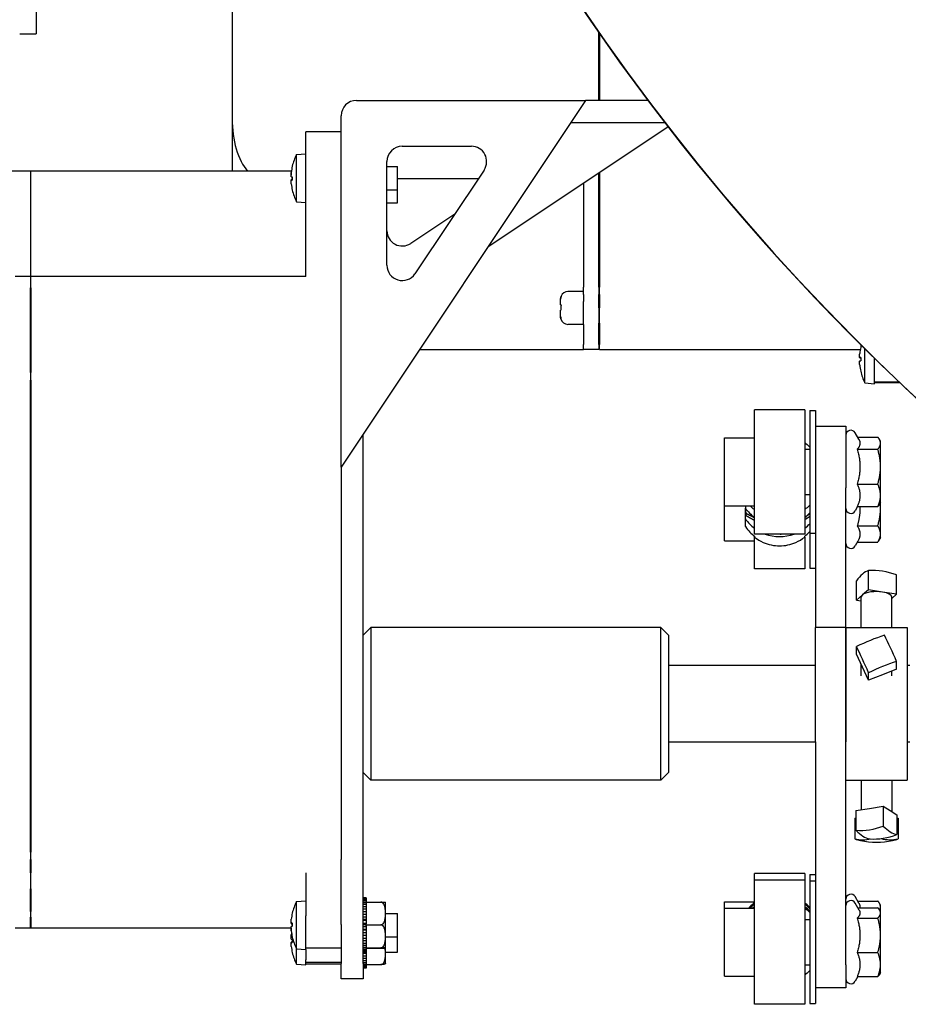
# Model space of a CAD drawing. Header units: inches. Extents: x 18 to 846, y -67 to 561.
# Tile 252 of 256: x 271.14 to 278.41, y 121.2 to 129.25. Entities that reach past the tile are written whole.
import ezdxf

# ---------------------------------------------------------------- set-up
doc = ezdxf.new("R2010")
doc.units = ezdxf.units.IN
doc.header["$LTSCALE"] = 24
doc.header["$MEASUREMENT"] = 0
doc.layers.add('Visible (ANSI)', color=7, linetype='Continuous', lineweight=30)

msp = doc.modelspace()

# ---------------------------------------------------------------- linework, layer by layer
at = {"layer": 'Visible (ANSI)'}
for p, q in [((272.87567, 130.93353), (272.87567, 128.44476)), ((271.27202, 129.76072), (271.27202, 129.13587)), ((271.13752, 129.13587), (271.27202, 129.13587)), ((275.87567, 128.59202), (275.87567, 129.15113)), ((275.88067, 129.14394), (275.88067, 128.59202)), ((275.76767, 128.59202), (273.76767, 125.59202)), ((273.89267, 128.59202), (275.76767, 128.59202)), ((276.27995, 128.59202), (275.76767, 128.59202)), ((272.87567, 128.44476), (272.87567, 128.01452)), ((273.76767, 125.59202), (273.76767, 128.46702)), ((275.64814, 128.41272), (276.41649, 128.41272)), ((273.47967, 127.97253), (273.47967, 128.33467)), ((273.76767, 128.33467), (273.47967, 128.33467)), ((276.44445, 128.37654), (274.96767, 127.39202)), ((274.26767, 128.21702), (274.83341, 128.21702)), ((273.40166, 128.14913), (273.47967, 128.15595)), ((273.40166, 127.76378), (273.40166, 128.14913)), ((274.14267, 127.2434), (274.14267, 128.09202)), ((271.22467, 128.01452), (268.47467, 128.01452)), ((271.22467, 128.01452), (271.22467, 127.23073)), ((271.22967, 127.23073), (271.22967, 128.01452)), ((273.36072, 128.01452), (271.22967, 128.01452)), ((273.36778, 128.0535), (273.36778, 128.05279)), ((274.14267, 128.05145), (274.22967, 128.05145)), ((274.22967, 127.86145), (274.22967, 128.05145)), ((274.93742, 128.02268), (274.37168, 127.17407)), ((271.22967, 127.9847), (271.22467, 127.9847)), ((273.35931, 127.9418), (273.36778, 127.94254)), ((273.36778, 127.96714), (273.36778, 127.94017)), ((273.47967, 127.15986), (273.47967, 127.97253)), ((274.88894, 127.94996), (274.22967, 127.94996)), ((275.87567, 127.50575), (275.87567, 127.99735)), ((275.88067, 128.00068), (275.88067, 127.50575)), ((274.14267, 127.86145), (274.22967, 127.86145)), ((274.22967, 127.75426), (274.22967, 127.86145)), ((275.75067, 127.91402), (275.75067, 127.50575)), ((273.40166, 127.76378), (273.47967, 127.75695)), ((274.14267, 127.75426), (274.22967, 127.75426)), ((274.69725, 127.66243), (274.33701, 127.42227)), ((275.75067, 127.50575), (275.75067, 127.44098)), ((275.87567, 127.44098), (275.87567, 127.50575)), ((275.88067, 127.50575), (275.88067, 127.44098)), ((275.75067, 127.44098), (275.75067, 127.06538)), ((275.87567, 127.06538), (275.87567, 127.44098)), ((275.88067, 127.44098), (275.88067, 127.06538)), ((271.22467, 127.23073), (271.22467, 127.15253)), ((271.22967, 127.15253), (271.22967, 127.23073)), ((271.22467, 127.15253), (271.09967, 127.15253)), ((271.22467, 127.15253), (271.22467, 127.05886)), ((271.22967, 127.15151), (271.22467, 127.15151)), ((271.22967, 127.05886), (271.22967, 127.15253)), ((273.47967, 127.15253), (271.22967, 127.15253)), ((273.47967, 127.15253), (273.47967, 127.15986)), ((271.22467, 126.86695), (271.22467, 127.05886)), ((271.22967, 127.05886), (271.22967, 126.86695)), ((275.75067, 127.0049), (275.75067, 127.06538)), ((275.87567, 127.06538), (275.87567, 127.0049)), ((275.88067, 127.0049), (275.88067, 127.06538)), ((275.56317, 126.96502), (275.56317, 126.96632)), ((275.56317, 126.92002), (275.56317, 126.96502)), ((275.56688, 126.99066), (275.56835, 126.99066)), ((275.75067, 127.02988), (275.62317, 127.02988)), ((275.75067, 127.0049), (275.75067, 126.94587)), ((275.87567, 126.89488), (275.87567, 127.0049)), ((275.88067, 127.0049), (275.88067, 126.89488)), ((275.56317, 126.92002), (275.56707, 126.92002)), ((275.75067, 126.75988), (275.75067, 126.94587)), ((275.87567, 126.89488), (275.87567, 126.76988)), ((275.88067, 126.76988), (275.88067, 126.89488)), ((271.22467, 126.70694), (271.22467, 126.86695)), ((271.22967, 126.86695), (271.22967, 126.70694)), ((275.56656, 126.87576), (275.56317, 126.87576)), ((275.56317, 126.82473), (275.56317, 126.87576)), ((275.56317, 126.82343), (275.56317, 126.82473)), ((275.56584, 126.80605), (275.56478, 126.80605)), ((275.75067, 126.75988), (275.62317, 126.75988)), ((275.75067, 126.75988), (275.75067, 126.59593)), ((275.87567, 126.59593), (275.87567, 126.76988)), ((275.88067, 126.76988), (275.88067, 126.59593)), ((271.22467, 126.36702), (271.22467, 126.70694)), ((271.22967, 126.70694), (271.22967, 126.36702)), ((275.75067, 126.55351), (275.75067, 126.59593)), ((275.87567, 126.59593), (275.87567, 126.55351)), ((275.88067, 126.58333), (275.87567, 126.58333)), ((275.88067, 126.55351), (275.88067, 126.59593)), ((278.01878, 126.5712), (278.01878, 126.57093)), ((278.05266, 126.28148), (278.05266, 126.56123)), ((274.40867, 126.55351), (275.75067, 126.55351)), ((275.87567, 126.55351), (275.75067, 126.55351)), ((275.88067, 126.55351), (278.01518, 126.55351)), ((278.01042, 126.48746), (278.01878, 126.48672)), ((278.01878, 126.48765), (278.01878, 126.46066)), ((278.13067, 126.27465), (278.13067, 126.48448)), ((278.01042, 126.46085), (278.01878, 126.46159)), ((271.22467, 126.36702), (271.22467, 126.30372)), ((271.22967, 126.30372), (271.22967, 126.36702)), ((278.01878, 126.37738), (278.01878, 126.37711)), ((271.22467, 122.87393), (271.22467, 126.30372)), ((271.22967, 126.30372), (271.22967, 122.87393)), ((278.05266, 126.28148), (278.13067, 126.27465)), ((278.33582, 126.2869), (278.13067, 126.2869)), ((278.34238, 126.28069), (278.13067, 126.28069)), ((277.14949, 125.04462), (277.14949, 126.06162)), ((277.56049, 126.06162), (277.14949, 126.06162)), ((277.56049, 126.06162), (277.56049, 125.04462)), ((277.60249, 126.05462), (277.60249, 125.05162)), ((277.60249, 126.05462), (277.64799, 126.05462)), ((277.64799, 126.05462), (277.64799, 125.11203)), ((277.64799, 125.92812), (277.89799, 125.92812)), ((277.89799, 125.92812), (277.89799, 125.42265)), ((273.94697, 122.00755), (273.94697, 125.86097)), ((278.00356, 125.81955), (277.97263, 125.87312)), ((277.99314, 125.83761), (278.15866, 125.83761)), ((276.90349, 125.27462), (276.90349, 125.83162)), ((276.90349, 125.83162), (277.14799, 125.83162)), ((277.14799, 125.83162), (277.14799, 125.27462)), ((278.18099, 125.80312), (278.1715, 125.81955)), ((278.18099, 125.7877), (278.18099, 125.80312)), ((278.18099, 125.59554), (278.18099, 125.7877)), ((277.14799, 125.73837), (277.14949, 125.73837)), ((277.56049, 125.73837), (277.60249, 125.73837)), ((277.99072, 125.73779), (278.15866, 125.73779)), ((273.76767, 125.59202), (273.76767, 122.43425)), ((278.18099, 125.36097), (278.18099, 125.59554)), ((277.99072, 125.4533), (278.15866, 125.4533)), ((277.14799, 125.36787), (277.14949, 125.36787)), ((277.56049, 125.36787), (277.60249, 125.36787)), ((277.89799, 124.28035), (277.89799, 125.42265)), ((278.18099, 125.30312), (278.18099, 125.36097)), ((276.90349, 124.9887), (276.90349, 125.27462)), ((276.90349, 125.27462), (277.14799, 125.27462)), ((277.07499, 125.27462), (277.07499, 125.25691)), ((278.18099, 125.30312), (278.1715, 125.28668)), ((278.18099, 125.25542), (278.18099, 125.30312)), ((277.07499, 125.16791), (277.07499, 125.25691)), ((277.07839, 125.21389), (277.07839, 125.19648)), ((277.99314, 125.26863), (277.97263, 125.23312)), ((277.99072, 125.26863), (278.15866, 125.26863)), ((278.18099, 125.04505), (278.18099, 125.25542)), ((277.07499, 125.10537), (277.07499, 125.16791)), ((277.64799, 125.11203), (277.64799, 124.28035)), ((277.99072, 125.11125), (278.15866, 125.11125)), ((277.14799, 125.02826), (277.14799, 124.9887)), ((277.56049, 125.04462), (277.14949, 125.04462)), ((277.36454, 125.04462), (277.36454, 125.04258)), ((277.60249, 125.05162), (277.64799, 125.05162)), ((277.60249, 125.05162), (277.60249, 124.7657)), ((278.18099, 125.0172), (278.18099, 125.04505)), ((276.90349, 124.9887), (277.14799, 124.9887)), ((277.14949, 125.0271), (277.14949, 125.01901)), ((277.14949, 124.7587), (277.14949, 125.01901)), ((277.56049, 125.01901), (277.56049, 125.0271)), ((277.56049, 125.01901), (277.56049, 124.7587)), ((277.99496, 124.98587), (277.97263, 124.9472)), ((277.9909, 124.97885), (278.15866, 124.97885)), ((278.18099, 125.0172), (278.1629, 124.98587)), ((277.56049, 124.7587), (277.14949, 124.7587)), ((277.60249, 124.7657), (277.64799, 124.7657)), ((278.08297, 124.58805), (278.08297, 124.74638)), ((278.31238, 124.5515), (278.31238, 124.70983)), ((277.98361, 124.50366), (277.98361, 124.66199)), ((278.03329, 124.54586), (277.98361, 124.50366)), ((278.08297, 124.58805), (278.03329, 124.54586)), ((278.19767, 124.56978), (278.08297, 124.58805)), ((278.31238, 124.5515), (278.19767, 124.56978)), ((278.27299, 124.51805), (278.31238, 124.5515)), ((277.98361, 124.50366), (278.02299, 124.49739)), ((278.02299, 124.28035), (278.02299, 124.52758)), ((278.27299, 124.28035), (278.27299, 124.52758)), ((273.94697, 124.21785), (274.00947, 124.28035)), ((274.00947, 124.28035), (274.00947, 123.03035)), ((276.38447, 124.28035), (274.00947, 124.28035)), ((276.38447, 123.03035), (276.38447, 124.28035)), ((276.44697, 124.21785), (276.38447, 124.28035)), ((277.64799, 123.34479), (277.64799, 124.28035)), ((277.89799, 124.28035), (277.64799, 124.28035)), ((277.89799, 124.28035), (277.89799, 123.34479)), ((277.89799, 123.33768), (277.89799, 124.28035)), ((277.89799, 124.28035), (278.39799, 124.28035)), ((278.39799, 124.28035), (278.39799, 123.03035)), ((276.44697, 124.21785), (276.44697, 123.09285)), ((277.98361, 124.06087), (277.98361, 124.12351)), ((278.03329, 123.95421), (277.98361, 124.06087)), ((278.31238, 123.93995), (278.31238, 124.00258)), ((277.64799, 123.96785), (276.44697, 123.96785)), ((278.02299, 123.88527), (278.02299, 123.97632)), ((278.08297, 123.84755), (278.03329, 123.95421)), ((278.08297, 123.84755), (278.08297, 123.91019)), ((278.31238, 123.93995), (278.19767, 123.89375)), ((278.27299, 123.88527), (278.27299, 123.92408)), ((278.41999, 123.96785), (278.39799, 123.96785)), ((278.19767, 123.89375), (278.08297, 123.84755)), ((277.64799, 123.34285), (276.44697, 123.34285)), ((277.64799, 123.34479), (277.64799, 121.80477)), ((277.89799, 121.51902), (277.89799, 123.33768)), ((278.41999, 123.34285), (278.39799, 123.34285)), ((273.94697, 123.09285), (274.00947, 123.03035)), ((276.38447, 123.03035), (274.00947, 123.03035)), ((276.44697, 123.09285), (276.38447, 123.03035)), ((277.89799, 123.03035), (278.39799, 123.03035)), ((278.02299, 123.03035), (278.02299, 122.78879)), ((278.27299, 123.03035), (278.27299, 122.77385)), ((271.22467, 122.80973), (271.22467, 122.87393)), ((271.22967, 122.87393), (271.22967, 122.80973)), ((271.22467, 122.44148), (271.22467, 122.80973)), ((271.22967, 122.80973), (271.22967, 122.44148)), ((277.98026, 122.78208), (278.09203, 122.79962)), ((277.98026, 122.78208), (277.98026, 122.62039)), ((278.09203, 122.79962), (278.20381, 122.81715)), ((278.20381, 122.81715), (278.25977, 122.78213)), ((278.20381, 122.81715), (278.20381, 122.65546)), ((278.25977, 122.78213), (278.31573, 122.7471)), ((277.97122, 122.72012), (277.98026, 122.72079)), ((277.97122, 122.72012), (277.97122, 122.55034)), ((278.31573, 122.7471), (278.31573, 122.58541)), ((278.31573, 122.72065), (278.32477, 122.71996)), ((278.32477, 122.71996), (278.32477, 122.55018)), ((271.22467, 122.44148), (271.22467, 122.38157)), ((271.22467, 122.27161), (271.22467, 122.38157)), ((271.22967, 122.38157), (271.22967, 122.44148)), ((271.22967, 122.38157), (271.22967, 122.27161)), ((273.76767, 122.43425), (273.76767, 122.38157)), ((273.76767, 121.85114), (273.76767, 122.38157)), ((271.22467, 122.27161), (271.22467, 122.14243)), ((271.22967, 122.14243), (271.22967, 122.27161)), ((273.47967, 122.27161), (273.47967, 121.91993)), ((277.14949, 122.21386), (277.14949, 122.26609)), ((277.56049, 122.26609), (277.14949, 122.26609)), ((277.14949, 121.19686), (277.14949, 122.21386)), ((277.56049, 122.21386), (277.14949, 122.21386)), ((277.56049, 122.26609), (277.56049, 122.21386)), ((277.56049, 122.21386), (277.56049, 121.19686)), ((277.60249, 122.25909), (277.60249, 122.20686)), ((277.60249, 122.25909), (277.64799, 122.25909)), ((271.22467, 121.95552), (271.22467, 122.14243)), ((271.22967, 122.14243), (271.22967, 121.95552)), ((277.60249, 122.20686), (277.60249, 121.20386)), ((277.60249, 122.20686), (277.64799, 122.20686)), ((273.97197, 122.06934), (273.94697, 122.06934)), ((273.94697, 122.06724), (273.97197, 122.06724)), ((273.97197, 122.06083), (273.94697, 122.06083)), ((273.94697, 122.05425), (273.97197, 122.05425)), ((273.97197, 122.06934), (273.97197, 122.06724)), ((273.97197, 122.06724), (273.97197, 122.06083)), ((273.97197, 122.06083), (273.97197, 122.05425)), ((273.97197, 122.05425), (273.97197, 122.04149)), ((278.00355, 122.02405), (277.97263, 122.07759)), ((273.40166, 122.03739), (273.47967, 122.04421)), ((273.40166, 121.65204), (273.40166, 122.03739)), ((273.97197, 122.04149), (273.94697, 122.04149)), ((273.94697, 122.03076), (273.97197, 122.03076)), ((273.97197, 122.01228), (273.94697, 122.01228)), ((273.94697, 121.99794), (273.94697, 122.00755)), ((273.94697, 121.97466), (273.94697, 121.99794)), ((273.94697, 121.99794), (273.97197, 121.99794)), ((273.94697, 121.95744), (273.94697, 121.97466)), ((273.97197, 121.97466), (273.94697, 121.97466)), ((273.97197, 122.04149), (273.97197, 122.03076)), ((273.97197, 122.0332), (274.09197, 122.0332)), ((273.97197, 122.03076), (273.97197, 122.01228)), ((273.97197, 122.01228), (273.97197, 121.99794)), ((273.97197, 121.99794), (273.97197, 121.97466)), ((273.97197, 121.97466), (273.97197, 121.95744)), ((274.13197, 121.66821), (274.13197, 122.02122)), ((276.90349, 121.98386), (276.90349, 122.03609)), ((276.90349, 122.03609), (277.14799, 122.03609)), ((276.90349, 121.42686), (276.90349, 121.98386)), ((276.90349, 121.98386), (277.14799, 121.98386)), ((277.14799, 122.03609), (277.14799, 122.02548)), ((277.14799, 121.98386), (277.14799, 121.42686)), ((278.00645, 121.96679), (277.97263, 122.02536)), ((277.99313, 122.04209), (278.15866, 122.04209)), ((277.99499, 121.98664), (278.15866, 121.98664)), ((278.18099, 122.00759), (278.17149, 122.02405)), ((278.18099, 121.95536), (278.1744, 121.96679)), ((278.18099, 121.99215), (278.18099, 122.00759)), ((278.18099, 121.95536), (278.18099, 121.99215)), ((271.22467, 121.95552), (271.22467, 121.90991)), ((271.22467, 121.82061), (271.22467, 121.90991)), ((271.22967, 121.90991), (271.22967, 121.95552)), ((271.22967, 121.90991), (271.22967, 121.82061)), ((273.47967, 121.64521), (273.47967, 121.91993)), ((273.94697, 121.9325), (273.94697, 121.95744)), ((273.94697, 121.95744), (273.97197, 121.95744)), ((273.94697, 121.93053), (273.94697, 121.9325)), ((273.97197, 121.9325), (273.94697, 121.9325)), ((273.94697, 121.91128), (273.94697, 121.93053)), ((273.97197, 121.93053), (273.94697, 121.93053)), ((273.94697, 121.89067), (273.94697, 121.91128)), ((273.94697, 121.91128), (273.97197, 121.91128)), ((273.94697, 121.8821), (273.94697, 121.89067)), ((273.97197, 121.89067), (273.94697, 121.89067)), ((273.97197, 121.95744), (273.97197, 121.9325)), ((273.97197, 121.9325), (273.97197, 121.93053)), ((273.97197, 121.93053), (273.97197, 121.91128)), ((273.97197, 121.91128), (273.97197, 121.89067)), ((273.97197, 121.89067), (273.97197, 121.8821)), ((274.13197, 121.93971), (274.22967, 121.93971)), ((274.22967, 121.74971), (274.22967, 121.93971)), ((277.14799, 121.89061), (277.14949, 121.89061)), ((277.56049, 121.89061), (277.60249, 121.89061)), ((277.99072, 121.90224), (278.15866, 121.90224)), ((278.18099, 121.94444), (278.18099, 121.95536)), ((278.18099, 121.7616), (278.18099, 121.94444)), ((271.22467, 121.82054), (271.09967, 121.82054)), ((271.22967, 121.85036), (271.22467, 121.85036)), ((271.22467, 121.82061), (271.22467, 121.82054)), ((271.22967, 121.82054), (271.22967, 121.82061)), ((273.35791, 121.82054), (271.22967, 121.82054)), ((273.35925, 121.86014), (273.36778, 121.8594)), ((273.36778, 121.86262), (273.36778, 121.83568)), ((273.76767, 121.85114), (273.76767, 121.74005)), ((273.94697, 121.86179), (273.94697, 121.8821)), ((273.97197, 121.8821), (273.94697, 121.8821)), ((273.94697, 121.84655), (273.94697, 121.86179)), ((273.94697, 121.86179), (273.97197, 121.86179)), ((273.94697, 121.83179), (273.94697, 121.84655)), ((273.97197, 121.84655), (273.94697, 121.84655)), ((273.94697, 121.81144), (273.94697, 121.83179)), ((273.97197, 121.83179), (273.94697, 121.83179)), ((273.94697, 121.80233), (273.94697, 121.81144)), ((273.94697, 121.81144), (273.97197, 121.81144)), ((273.97197, 121.8821), (273.97197, 121.86179)), ((273.97197, 121.86179), (273.97197, 121.85446)), ((273.97197, 121.84671), (273.97197, 121.85446)), ((273.97197, 121.84671), (274.09197, 121.84671)), ((273.97197, 121.83888), (273.97197, 121.84671)), ((273.97197, 121.83888), (273.97197, 121.83179)), ((273.97197, 121.83179), (273.97197, 121.81144)), ((273.97197, 121.81144), (273.97197, 121.80233)), ((273.36778, 121.74866), (273.36778, 121.74766)), ((273.36778, 121.72913), (273.36778, 121.70216)), ((273.76767, 121.74005), (273.76767, 121.53035)), ((273.94697, 121.78213), (273.94697, 121.80233)), ((273.97197, 121.80233), (273.94697, 121.80233)), ((273.94697, 121.76275), (273.94697, 121.78213)), ((273.97197, 121.78213), (273.94697, 121.78213)), ((273.94697, 121.76024), (273.94697, 121.76275)), ((273.94697, 121.76275), (273.97197, 121.76275)), ((273.94697, 121.73561), (273.94697, 121.76024)), ((273.97197, 121.76024), (273.94697, 121.76024)), ((273.94697, 121.71818), (273.94697, 121.73561)), ((273.97197, 121.73561), (273.94697, 121.73561)), ((273.97197, 121.80233), (273.97197, 121.78213)), ((273.97197, 121.78213), (273.97197, 121.76275)), ((273.97197, 121.76275), (273.97197, 121.76024)), ((273.97197, 121.76024), (273.97197, 121.73561)), ((273.97197, 121.73561), (273.97197, 121.71818)), ((274.13197, 121.74971), (274.22967, 121.74971)), ((274.22967, 121.62321), (274.22967, 121.74971)), ((277.64799, 121.80477), (277.64799, 121.20386)), ((278.18099, 121.52252), (278.18099, 121.7616)), ((273.35932, 121.70367), (273.36778, 121.70441)), ((273.40166, 121.52554), (273.40166, 121.65204)), ((273.40166, 121.65204), (273.47967, 121.64521)), ((273.76767, 121.65746), (273.47967, 121.65746)), ((273.47967, 121.64521), (273.47967, 121.56103)), ((273.94697, 121.69455), (273.94697, 121.71818)), ((273.94697, 121.71818), (273.97197, 121.71818)), ((273.94697, 121.68187), (273.94697, 121.69455)), ((273.97197, 121.69455), (273.94697, 121.69455)), ((273.94697, 121.53035), (273.94697, 121.68187)), ((273.94697, 121.67995), (273.97197, 121.67995)), ((273.97197, 121.66103), (273.94697, 121.66103)), ((273.94697, 121.64999), (273.97197, 121.64999)), ((273.97197, 121.71818), (273.97197, 121.69455)), ((273.97197, 121.69455), (273.97197, 121.67995)), ((273.97197, 121.67995), (273.97197, 121.66103)), ((273.97197, 121.66103), (273.97197, 121.64999)), ((273.97197, 121.65822), (274.09197, 121.65822)), ((273.97197, 121.65622), (274.09197, 121.65622)), ((273.97197, 121.64999), (273.97197, 121.63672)), ((274.13197, 121.54171), (274.13197, 121.66821)), ((273.97197, 121.63672), (273.94697, 121.63672)), ((273.94697, 121.62979), (273.97197, 121.62979)), ((273.97197, 121.62284), (273.94697, 121.62284)), ((273.94697, 121.62036), (273.97197, 121.62036)), ((273.97197, 121.62008), (273.94697, 121.62008)), ((273.94697, 121.61548), (273.97197, 121.61548)), ((273.97197, 121.58976), (273.94697, 121.58976)), ((273.94697, 121.57351), (273.97197, 121.57351)), ((273.97197, 121.63672), (273.97197, 121.62979)), ((273.97197, 121.62979), (273.97197, 121.62284)), ((273.97197, 121.62284), (273.97197, 121.62036)), ((273.97197, 121.62036), (273.97197, 121.62008)), ((273.97197, 121.62008), (273.97197, 121.61548)), ((273.97197, 121.61548), (273.97197, 121.58976)), ((273.97197, 121.58976), (273.97197, 121.57351)), ((273.97197, 121.57351), (273.97197, 121.55187)), ((274.13197, 121.62321), (274.22967, 121.62321)), ((277.99072, 121.62096), (278.15866, 121.62096)), ((273.40166, 121.52554), (273.47967, 121.51871)), ((273.47967, 121.51871), (273.47967, 121.56103)), ((273.76767, 121.54023), (273.47967, 121.54023)), ((273.76767, 121.52426), (273.47967, 121.52426)), ((273.76767, 121.40535), (273.76767, 121.53035)), ((273.97197, 121.55187), (273.94697, 121.55187)), ((273.94697, 121.5388), (273.97197, 121.5388)), ((273.94697, 121.53035), (273.94697, 121.40535)), ((273.97197, 121.52233), (273.94697, 121.52233)), ((273.94697, 121.51308), (273.97197, 121.51308)), ((273.97197, 121.50261), (273.94697, 121.50261)), ((273.94697, 121.49765), (273.97197, 121.49765)), ((273.97197, 121.4937), (273.94697, 121.4937)), ((273.97197, 121.49321), (273.94697, 121.49321)), ((273.97197, 121.55187), (273.97197, 121.5388)), ((273.97197, 121.5388), (273.97197, 121.52233)), ((273.97197, 121.52233), (273.97197, 121.51308)), ((273.97197, 121.52155), (274.09197, 121.52155)), ((273.97197, 121.51308), (273.97197, 121.50261)), ((273.97197, 121.50261), (273.97197, 121.49765)), ((273.97197, 121.49765), (273.97197, 121.4937)), ((273.97197, 121.4937), (273.97197, 121.49321)), ((277.14799, 121.52011), (277.14949, 121.52011)), ((277.56049, 121.52011), (277.60249, 121.52011)), ((277.89799, 121.51902), (277.89799, 121.33036)), ((278.18099, 121.45536), (278.18099, 121.52252)), ((273.94697, 121.40535), (273.76767, 121.40535)), ((276.90349, 121.42686), (277.14799, 121.42686)), ((277.99499, 121.42409), (277.97263, 121.38536)), ((277.99072, 121.42409), (278.15866, 121.42409)), ((278.18099, 121.45536), (278.1744, 121.44394)), ((277.89799, 121.33036), (277.64799, 121.33036)), ((277.56049, 121.19686), (277.14949, 121.19686)), ((277.60249, 121.20386), (277.64799, 121.20386))]:
    msp.add_line(p, q, dxfattribs=at)
for centre, radius, start, end in [((291.06226, 139.70693), 18.49463, 191.15325, 275.133842), ((291.06227, 139.70663), 18.49463, 191.153204, 254.700812), ((273.89267, 128.46702), 0.125, 90, 180), ((274.26767, 128.09202), 0.125, 90, 180), ((274.83341, 128.09202), 0.125, 326.309932, 90), ((273.79177, 127.95645), 0.4351, 153.71551, 166.934687), ((273.37358, 128.0535), 0.0058, 166.934687, 180), ((273.37358, 127.8594), 0.0058, 180.769875, 193.065313), ((273.79177, 127.95645), 0.4351, 193.065313, 206.28449), ((274.26767, 127.52627), 0.125, 180, 303.690068), ((274.26767, 127.2434), 0.125, 180, 326.309932), ((275.62317, 126.96988), 0.06, 90, 159.734358), ((275.62317, 126.81988), 0.06, 193.320086, 270), ((278.02458, 126.5712), 0.0058, 166.934687, 180), ((278.44277, 126.47415), 0.4351, 164.529001, 166.934687), ((278.02458, 126.37711), 0.0058, 180, 193.065313), ((278.44277, 126.47415), 0.4351, 193.065313, 206.28449), ((277.93799, 125.85312), 0.04, 30, 180), ((277.93799, 125.25312), 0.04, 180, 330), ((277.93799, 124.9672), 0.04, 180, 330), ((278.14799, 123.14282), 0.62, 257.851576, 282.245934), ((277.93799, 122.05759), 0.04, 30, 180), ((273.79177, 121.84471), 0.4351, 153.71551, 166.934687), ((274.09197, 122.02122), 0.04, 0, 15.964492), ((277.93799, 122.00536), 0.04, 30, 180), ((273.37358, 121.94176), 0.0058, 166.934687, 177.317723), ((273.37358, 121.74766), 0.0058, 180, 193.065313), ((273.79177, 121.84471), 0.4351, 193.065313, 206.28449), ((274.09197, 121.66821), 0.04, 344.035508, 0), ((273.37358, 121.62117), 0.0058, 180.504635, 193.065313), ((273.79177, 121.71821), 0.4351, 193.065313, 206.28449), ((274.09197, 121.54171), 0.04, 342.855005, 0), ((277.93799, 121.40536), 0.04, 180, 330)]:
    msp.add_arc(centre, radius, start, end, dxfattribs=at)
for centre, major_axis, ratio, start_param, end_param in [((273.12567, 128.44476), (0, -0.4948), 0.5052547, 4.712389, 5.7666518), ((273.78956, 127.9562), (0.04999, -0.43148), 0.9961435, 4.3713671, 4.4862085), ((273.78956, 127.95766), (0.20884, 0.38086), 0.9950477, 1.8476689, 1.9640533), ((273.78956, 127.93122), (-0.43271, 0.03786), 0.0100968, 0.1112873, 0.2276717), ((273.78956, 127.98168), (-0.43271, -0.03786), 0.0100968, 6.057062, 6.171898), ((273.78956, 127.98165), (-0.43271, -0.0379), 0.0477907, 0.106218, 0.2226024), ((273.78956, 127.95671), (0.04999, 0.43148), 0.9961435, 1.7969768, 1.9133612), ((278.44056, 126.47463), (0.09184, 0.42454), 0.9960162, 1.5578868, 1.6742711), ((278.44056, 126.44893), (-0.43271, 0.03786), 0.0188549, 6.0580469, 6.1744313), ((278.44056, 126.49938), (-0.43271, -0.03786), 0.0188549, 0.108754, 0.2251384), ((278.44056, 126.47368), (-0.09184, 0.42454), 0.9960162, 1.4673215, 1.5837059), ((277.35499, 125.45466), (0.343, 0), 0.9981628, 3.7573668, 4.0699807), ((277.35499, 125.45466), (0.343, 0), 0.9981628, 5.3547972, 5.5184626), ((277.35499, 125.36566), (-0.343, 0), 0.9981628, 0.6157742, 0.9283881), ((277.35499, 125.36566), (-0.343, 0), 0.9981628, 2.2132046, 2.3768699), ((277.35499, 125.36566), (-0.343, 0), 0.9981628, 1.2159451, 1.9256476), ((278.03329, 124.15159), (0.09555, 0.5997), 0.3695761, 0.1997158, 0.6143594), ((278.19767, 124.17551), (-0.39311, 0.46286), 0.8532826, 5.29279, 5.7074336), ((278.14799, 124.52758), (-0.125, 0), 0.3678618, 5.8744548, 6.2831853), ((278.14799, 124.52758), (0.125, 0), 0.3678618, 1.1620658, 2.7328621), ((278.14799, 124.52758), (0.125, 0), 0.3678618, 0, 1.1620658), ((278.09831, 123.9511), (0.55048, 0.25641), 0.3375596, 1.2075217, 1.6221652), ((278.2627, 123.89063), (0.22687, -0.5633), 0.1462047, 1.7116957, 2.1263393), ((278.03329, 123.79824), (-0.22687, 0.5633), 0.1462047, 4.8532884, 5.2679319), ((278.19767, 123.73778), (-0.55048, -0.25641), 0.3375596, 4.3491144, 4.7637579), ((278.09203, 123.20226), (0.32218, 0.51475), 0.849168, 3.5694478, 3.9840914), ((278.03622, 123.14971), (0.09411, -0.59993), 0.4251213, 5.7223605, 6.137004), ((278.25977, 123.18477), (0.09411, -0.59993), 0.4251213, 5.7223605, 6.137004), ((278.05908, 123.13619), (0.04522, -0.60558), 0.700875, 5.9697277, 6.0795215), ((278.06013, 123.14954), (-0.0463, -0.6055), 0.7092704, 6.183261, 6.4858892), ((278.20395, 123.13222), (-0.32218, -0.51475), 0.849168, 0.4278552, 0.8424987), ((278.2369, 123.14946), (0.04522, -0.60558), 0.700875, 6.051869, 6.3843712), ((278.23585, 123.13611), (-0.0463, -0.6055), 0.7092704, 0.2086151, 0.3147193), ((277.35499, 121.74143), (0.343, 0), 0.9999505, 2.2132046, 2.3565631), ((277.35499, 121.72153), (-0.343, 0), 0.9999505, 5.3547972, 5.4123463), ((277.35499, 121.74143), (0.343, 0), 0.9999505, 0.7647227, 0.9283881), ((277.35499, 121.72153), (-0.343, 0), 0.9999505, 3.9063154, 4.0699807), ((273.78956, 121.84403), (-0.12882, 0.41482), 0.995827, 1.0417241, 1.1581085), ((273.78956, 121.81954), (-0.4327, 0.03794), 0.064735, 6.0620725, 6.1784569), ((273.78956, 121.81949), (-0.43271, 0.03787), 0.0270653, 0.1127727, 0.2276087), ((273.78956, 121.86993), (-0.43271, -0.03787), 0.0270653, 6.0540282, 6.1704126), ((273.78956, 121.84307), (-0.259, 0.3487), 0.9940892, 1.0395148, 1.1558992), ((273.78956, 121.8454), (-0.12882, -0.41482), 0.995827, 5.1250768, 5.2399786), ((273.78956, 121.71802), (0.03843, -0.43266), 0.9961646, 4.4777911, 4.5130532), ((273.78956, 121.71936), (0.2008, 0.38516), 0.9951579, 1.9068637, 1.9429599), ((273.78956, 121.69298), (-0.43271, 0.03786), 0.0077416, 0.1110812, 0.2274656), ((273.78956, 121.74344), (-0.43271, -0.03786), 0.0077416, 6.0572681, 6.1721041), ((273.78956, 121.74342), (-0.43271, -0.0379), 0.0454379, 0.1064245, 0.2228089), ((273.78956, 121.71841), (0.03843, 0.43266), 0.9961646, 1.7701322, 1.8865165)]:
    msp.add_ellipse(centre, major_axis=major_axis, ratio=ratio, start_param=start_param, end_param=end_param, dxfattribs=at)
for points, knots in [([(273.35949, 127.96836), (273.35902, 127.96845), (273.35862, 127.96936), (273.35807, 127.97291), (273.35793, 127.97555), (273.3579, 127.98159), (273.35802, 127.98539), (273.35852, 127.99369), (273.3589, 127.99818), (273.35939, 128.00281), (273.35944, 128.00323), (273.35949, 128.00366)], [0, 0, 0, 0, 0.03221011, 0.03221011, 0.06442023, 0.06442023, 0.09660812, 0.09660812, 0.12879602, 0.12879602, 0.13203255, 0.13203255, 0.13203255, 0.13203255]), ([(273.35949, 127.90847), (273.35902, 127.91267), (273.35862, 127.91715), (273.35807, 127.92538), (273.35793, 127.92913), (273.3579, 127.93505), (273.35802, 127.9376), (273.35852, 127.94098), (273.3589, 127.9418), (273.35939, 127.9418), (273.35944, 127.94179), (273.35949, 127.94177)], [0, 0, 0, 0, 0.03221011, 0.03221011, 0.06442023, 0.06442023, 0.09660812, 0.09660812, 0.12879602, 0.12879602, 0.13203255, 0.13203255, 0.13203255, 0.13203255]), ([(273.35949, 128.00443), (273.35902, 128.00023), (273.35862, 127.99575), (273.35807, 127.98752), (273.35793, 127.98377), (273.35791, 127.98045), (273.35791, 127.98008), (273.35792, 127.97973)], [0, 0, 0, 0, 0.032210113, 0.032210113, 0.064420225, 0.064420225, 0.068423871, 0.068423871, 0.068423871, 0.068423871]), ([(273.35949, 127.94454), (273.35902, 127.94446), (273.35862, 127.94354), (273.35807, 127.93999), (273.35793, 127.93736), (273.35791, 127.93396), (273.35791, 127.93357), (273.35792, 127.93317)], [0, 0, 0, 0, 0.032210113, 0.032210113, 0.064420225, 0.064420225, 0.068423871, 0.068423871, 0.068423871, 0.068423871]), ([(275.56835, 126.99066), (275.5682, 126.99031), (275.56805, 126.98995), (275.56492, 126.98227), (275.56317, 126.97294), (275.56317, 126.96502)], [1.402124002, 1.402124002, 1.402124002, 1.402124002, 1.405003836, 1.405003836, 1.465318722, 1.465318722, 1.465318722, 1.465318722]), ([(275.56317, 126.96632), (275.56317, 126.97409), (275.56492, 126.98326), (275.56789, 126.99052), (275.56792, 126.99059), (275.56795, 126.99066)], [0.189292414, 0.189292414, 0.189292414, 0.189292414, 0.248531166, 0.248531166, 0.2490969, 0.2490969, 0.2490969, 0.2490969]), ([(275.56707, 126.92002), (275.56621, 126.91142), (275.56591, 126.90286), (275.56591, 126.89488), (275.56591, 126.88876), (275.56609, 126.88231), (275.56656, 126.87576)], [1.15222925, 1.15222925, 1.15222925, 1.15222925, 1.21305028, 1.21305028, 1.21305028, 1.25963628, 1.25963628, 1.25963628, 1.25963628]), ([(278.01049, 126.48746), (278.01002, 126.48742), (278.00962, 126.4882), (278.00907, 126.49151), (278.00893, 126.49404), (278.0089, 126.4999), (278.00902, 126.50363), (278.00952, 126.51183), (278.0099, 126.5163), (278.01039, 126.52092), (278.01044, 126.52134), (278.01049, 126.52177)], [0, 0, 0, 0, 0.03221011, 0.03221011, 0.06442023, 0.06442023, 0.09660812, 0.09660812, 0.12879602, 0.12879602, 0.13203255, 0.13203255, 0.13203255, 0.13203255]), ([(278.01049, 126.42654), (278.01002, 126.43074), (278.00962, 126.43525), (278.00907, 126.44358), (278.00893, 126.4474), (278.0089, 126.45349), (278.00902, 126.45615), (278.00952, 126.45977), (278.0099, 126.46072), (278.01039, 126.46085), (278.01044, 126.46086), (278.01049, 126.46085)], [0, 0, 0, 0, 0.03221011, 0.03221011, 0.06442023, 0.06442023, 0.09660812, 0.09660812, 0.12879602, 0.12879602, 0.13203255, 0.13203255, 0.13203255, 0.13203255]), ([(277.56049, 125.79322), (277.5738, 125.78292), (277.58623, 125.77188), (277.59919, 125.75861), (277.60085, 125.75688), (277.60249, 125.75512)], [3.23961553, 3.23961553, 3.23961553, 3.23961553, 3.36670061, 3.36670061, 3.38541844, 3.38541844, 3.38541844, 3.38541844]), ([(277.60249, 125.28106), (277.60085, 125.27939), (277.59919, 125.27775), (277.58623, 125.26513), (277.5738, 125.25469), (277.56049, 125.24498)], [-0.69319114, -0.69319114, -0.69319114, -0.69319114, -0.67447332, -0.67447332, -0.54738823, -0.54738823, -0.54738823, -0.54738823]), ([(277.07499, 125.10537), (277.08651, 125.08892), (277.09912, 125.07366), (277.12376, 125.04845), (277.13618, 125.0374), (277.14949, 125.0271)], [-0.82435972, -0.82435972, -0.82435972, -0.82435972, -0.67446658, -0.67446658, -0.54738326, -0.54738326, -0.54738326, -0.54738326]), ([(277.56049, 125.0271), (277.5738, 125.0374), (277.58623, 125.04844), (277.59919, 125.06171), (277.60085, 125.06344), (277.60249, 125.0652)], [3.23961553, 3.23961553, 3.23961553, 3.23961553, 3.36670061, 3.36670061, 3.38541844, 3.38541844, 3.38541844, 3.38541844]), ([(277.14949, 125.01901), (277.17135, 125.00215), (277.19566, 124.98737), (277.26346, 124.95744), (277.30981, 124.94758), (277.40017, 124.94758), (277.44653, 124.95744), (277.51432, 124.98737), (277.53863, 125.00215), (277.56049, 125.01901)], [2.1801524, 2.1801524, 2.1801524, 2.1801524, 2.3938831, 2.3938831, 2.7381685, 2.7381685, 3.0824539, 3.0824539, 3.2961846, 3.2961846, 3.2961846, 3.2961846]), ([(274.09197, 122.0332), (274.09497, 122.0332), (274.09847, 122.0332), (274.10471, 122.03317), (274.10832, 122.03314), (274.11504, 122.03307), (274.11856, 122.03301), (274.12541, 122.03284), (274.12762, 122.03271), (274.13007, 122.03246), (274.1304, 122.03234), (274.13043, 122.03222)], [-0.89352022, -0.89352022, -0.89352022, -0.89352022, -0.87063563, -0.87063563, -0.84076179, -0.84076179, -0.79241072, -0.79241072, -0.69404543, -0.69404543, -0.6000646, -0.6000646, -0.6000646, -0.6000646]), ([(274.09197, 121.84671), (274.09497, 121.84671), (274.09847, 121.84746), (274.10471, 121.85004), (274.10832, 121.85265), (274.11504, 121.85933), (274.11856, 121.86515), (274.12541, 121.88065), (274.12762, 121.89253), (274.13012, 121.91662), (274.13043, 121.92884), (274.13043, 121.95108), (274.13012, 121.96329), (274.12762, 121.98739), (274.12541, 121.99927), (274.11856, 122.01477), (274.11504, 122.02059), (274.10832, 122.02727), (274.10471, 122.02988), (274.09847, 122.03246), (274.09497, 122.0332), (274.09197, 122.0332)], [-0.89352022, -0.89352022, -0.89352022, -0.89352022, -0.87063563, -0.87063563, -0.84076179, -0.84076179, -0.79241072, -0.79241072, -0.69404543, -0.69404543, -0.59568014, -0.59568014, -0.49731486, -0.49731486, -0.39894957, -0.39894957, -0.3505985, -0.3505985, -0.32072466, -0.32072466, -0.29784007, -0.29784007, -0.29784007, -0.29784007]), ([(277.14949, 122.02662), (277.13618, 122.01655), (277.12376, 122.00574), (277.10906, 121.99098), (277.10571, 121.98747), (277.10242, 121.98386)], [3.23958752, 3.23958752, 3.23958752, 3.23958752, 3.36667084, 3.36667084, 3.40483258, 3.40483258, 3.40483258, 3.40483258]), ([(277.60249, 121.9893), (277.60085, 121.99102), (277.59919, 121.99272), (277.58623, 122.00574), (277.5738, 122.01655), (277.56049, 122.02662)], [-0.69319114, -0.69319114, -0.69319114, -0.69319114, -0.67447332, -0.67447332, -0.54738823, -0.54738823, -0.54738823, -0.54738823]), ([(277.56049, 121.98556), (277.5738, 121.97559), (277.58623, 121.96487), (277.59919, 121.95196), (277.60085, 121.95028), (277.60249, 121.94857)], [3.23961553, 3.23961553, 3.23961553, 3.23961553, 3.36670061, 3.36670061, 3.38541844, 3.38541844, 3.38541844, 3.38541844]), ([(273.35949, 121.86019), (273.35902, 121.85996), (273.35862, 121.86054), (273.35807, 121.86346), (273.35793, 121.86581), (273.3579, 121.87138), (273.35802, 121.87498), (273.35852, 121.88301), (273.3589, 121.88743), (273.35939, 121.89204), (273.35944, 121.89246), (273.35949, 121.89289)], [0, 0, 0, 0, 0.03221011, 0.03221011, 0.06442023, 0.06442023, 0.09660812, 0.09660812, 0.12879602, 0.12879602, 0.13203255, 0.13203255, 0.13203255, 0.13203255]), ([(273.35792, 121.86802), (273.35792, 121.86779), (273.35792, 121.86757), (273.3579, 121.86417), (273.35802, 121.86134), (273.35852, 121.85735), (273.3589, 121.85619), (273.35939, 121.85584), (273.35944, 121.85582), (273.35949, 121.8558)], [0.062176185, 0.062176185, 0.062176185, 0.062176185, 0.064412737, 0.064412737, 0.096604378, 0.096604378, 0.128796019, 0.128796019, 0.132032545, 0.132032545, 0.132032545, 0.132032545]), ([(273.35949, 121.79776), (273.35902, 121.80196), (273.35862, 121.80649), (273.35807, 121.81496), (273.35793, 121.8189), (273.3579, 121.82525), (273.35802, 121.82809), (273.35852, 121.83208), (273.3589, 121.83324), (273.35939, 121.83358), (273.35944, 121.8336), (273.35949, 121.83362)], [0, 0, 0, 0, 0.03220637, 0.03220637, 0.06441274, 0.06441274, 0.09660438, 0.09660438, 0.12879602, 0.12879602, 0.13203255, 0.13203255, 0.13203255, 0.13203255]), ([(273.35792, 121.82141), (273.35792, 121.82122), (273.35792, 121.82102), (273.3579, 121.81804), (273.35802, 121.81444), (273.35852, 121.80642), (273.3589, 121.802), (273.35939, 121.79739), (273.35944, 121.79696), (273.35949, 121.79653)], [0.062176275, 0.062176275, 0.062176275, 0.062176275, 0.064420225, 0.064420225, 0.096608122, 0.096608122, 0.128796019, 0.128796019, 0.132032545, 0.132032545, 0.132032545, 0.132032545]), ([(274.09197, 121.65822), (274.09497, 121.65822), (274.09847, 121.65897), (274.10471, 121.66158), (274.10832, 121.66422), (274.11504, 121.67097), (274.11856, 121.67685), (274.12541, 121.69252), (274.12762, 121.70453), (274.13012, 121.72888), (274.13043, 121.74123), (274.13043, 121.76371), (274.13012, 121.77605), (274.12762, 121.80041), (274.12541, 121.81242), (274.11856, 121.82808), (274.11504, 121.83396), (274.10832, 121.84072), (274.10471, 121.84335), (274.09847, 121.84596), (274.09497, 121.84671), (274.09197, 121.84671)], [-0.89352022, -0.89352022, -0.89352022, -0.89352022, -0.87063563, -0.87063563, -0.84076179, -0.84076179, -0.79241072, -0.79241072, -0.69404543, -0.69404543, -0.59568014, -0.59568014, -0.49731486, -0.49731486, -0.39894957, -0.39894957, -0.3505985, -0.3505985, -0.32072466, -0.32072466, -0.29784007, -0.29784007, -0.29784007, -0.29784007]), ([(273.35949, 121.73024), (273.35902, 121.73031), (273.35862, 121.73122), (273.35807, 121.73475), (273.35793, 121.73737), (273.3579, 121.7434), (273.35802, 121.74719), (273.35852, 121.75549), (273.3589, 121.75998), (273.35939, 121.7646), (273.35944, 121.76503), (273.35949, 121.76546)], [0, 0, 0, 0, 0.03220637, 0.03220637, 0.06441274, 0.06441274, 0.09660438, 0.09660438, 0.12879602, 0.12879602, 0.13203255, 0.13203255, 0.13203255, 0.13203255]), ([(273.35949, 121.76617), (273.35902, 121.76197), (273.35862, 121.75749), (273.35807, 121.74925), (273.35793, 121.74549), (273.35791, 121.74217), (273.35791, 121.74183), (273.35792, 121.74149)], [0, 0, 0, 0, 0.032206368, 0.032206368, 0.064412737, 0.064412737, 0.06822872, 0.06822872, 0.06822872, 0.06822872]), ([(273.35949, 121.67026), (273.35902, 121.67446), (273.35862, 121.67894), (273.35807, 121.68718), (273.35793, 121.69094), (273.3579, 121.69687), (273.35802, 121.69943), (273.35852, 121.70283), (273.3589, 121.70366), (273.35939, 121.70367), (273.35944, 121.70366), (273.35949, 121.70365)], [0, 0, 0, 0, 0.03220637, 0.03220637, 0.06441274, 0.06441274, 0.09660438, 0.09660438, 0.12879602, 0.12879602, 0.13203255, 0.13203255, 0.13203255, 0.13203255]), ([(273.35949, 121.70619), (273.35902, 121.70612), (273.35862, 121.70521), (273.35807, 121.70168), (273.35793, 121.69905), (273.35791, 121.69568), (273.35791, 121.69532), (273.35792, 121.69494)], [0, 0, 0, 0, 0.032206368, 0.032206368, 0.064412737, 0.064412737, 0.06822872, 0.06822872, 0.06822872, 0.06822872]), ([(274.09197, 121.65622), (274.09497, 121.65622), (274.09847, 121.65623), (274.10471, 121.65625), (274.10832, 121.65628), (274.11504, 121.65635), (274.11856, 121.65642), (274.12541, 121.65658), (274.12762, 121.65671), (274.13012, 121.65697), (274.13043, 121.6571), (274.13043, 121.65734), (274.13012, 121.65747), (274.12762, 121.65773), (274.12541, 121.65786), (274.11856, 121.65802), (274.11504, 121.65809), (274.10832, 121.65816), (274.10471, 121.65819), (274.09847, 121.65821), (274.09497, 121.65822), (274.09197, 121.65822)], [-0.89352022, -0.89352022, -0.89352022, -0.89352022, -0.87063563, -0.87063563, -0.84076179, -0.84076179, -0.79241072, -0.79241072, -0.69404543, -0.69404543, -0.59568014, -0.59568014, -0.49731486, -0.49731486, -0.39894957, -0.39894957, -0.3505985, -0.3505985, -0.32072466, -0.32072466, -0.29784007, -0.29784007, -0.29784007, -0.29784007]), ([(274.09197, 121.52155), (274.09497, 121.52155), (274.09847, 121.52226), (274.10471, 121.52471), (274.10832, 121.52718), (274.11504, 121.53351), (274.11856, 121.53902), (274.12541, 121.55371), (274.12762, 121.56497), (274.13012, 121.58781), (274.13043, 121.59939), (274.13043, 121.62047), (274.13012, 121.63204), (274.12838, 121.64792), (274.12774, 121.65236), (274.12688, 121.65669)], [-0.89352022, -0.89352022, -0.89352022, -0.89352022, -0.87063563, -0.87063563, -0.84076179, -0.84076179, -0.79241072, -0.79241072, -0.69404543, -0.69404543, -0.59568014, -0.59568014, -0.49731486, -0.49731486, -0.45890581, -0.45890581, -0.45890581, -0.45890581]), ([(274.13021, 121.52992), (274.12999, 121.5292), (274.12958, 121.52846), (274.12762, 121.52644), (274.12541, 121.52518), (274.11856, 121.52352), (274.11504, 121.5229), (274.10832, 121.52219), (274.10471, 121.52191), (274.09847, 121.52163), (274.09497, 121.52155), (274.09197, 121.52155)], [-0.55320204, -0.55320204, -0.55320204, -0.55320204, -0.49731486, -0.49731486, -0.39894957, -0.39894957, -0.3505985, -0.3505985, -0.32072466, -0.32072466, -0.29784007, -0.29784007, -0.29784007, -0.29784007]), ([(277.60249, 121.47366), (277.60085, 121.47194), (277.59919, 121.47024), (277.58623, 121.45722), (277.5738, 121.44641), (277.56049, 121.43634)], [-0.69319114, -0.69319114, -0.69319114, -0.69319114, -0.67447332, -0.67447332, -0.54738823, -0.54738823, -0.54738823, -0.54738823])]:
    msp.add_open_spline(points, degree=3, knots=knots, dxfattribs=at)
for points in [[(273.36793, 127.94012), (273.36784, 127.94013), (273.36778, 127.94015), (273.36778, 127.94017)], [(275.56317, 126.82473), (275.56317, 126.81883), (275.56415, 126.81213), (275.56584, 126.80605)], [(275.56554, 126.80605), (275.56404, 126.81176), (275.56317, 126.81794), (275.56317, 126.82343)], [(278.01878, 126.48765), (278.01878, 126.48766), (278.01884, 126.48766), (278.01893, 126.48766)], [(278.01893, 126.46065), (278.01884, 126.46065), (278.01878, 126.46065), (278.01878, 126.46066)], [(277.148, 125.79205), (277.14849, 125.79244), (277.14899, 125.79283), (277.14949, 125.79322)], [(277.14949, 125.24498), (277.13679, 125.25424), (277.12489, 125.26418), (277.11401, 125.27462)], [(277.14724, 121.98386), (277.14799, 121.98443), (277.14874, 121.985), (277.14949, 121.98556)], [(273.36778, 121.86262), (273.36778, 121.86265), (273.36784, 121.86267), (273.36793, 121.86269)], [(273.36793, 121.70211), (273.36784, 121.70212), (273.36778, 121.70214), (273.36778, 121.70216)], [(277.14949, 121.43634), (277.14899, 121.43672), (277.14849, 121.4371), (277.148, 121.43748)]]:
    msp.add_open_spline(points, degree=3, dxfattribs=at)
for points, weights in [([(278.18099, 125.7877), (278.18099, 125.81086), (278.15866, 125.83761)], [1, 1.0379548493, 1]), ([(278.00356, 125.81955), (278.02622, 125.78031), (277.99072, 125.73779)], [1.23576257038, 1.33739313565, 1.18474185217]), ([(278.15866, 125.73779), (278.18099, 125.76453), (278.18099, 125.7877)], [1, 1.0379548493, 1]), ([(277.99072, 125.73779), (278.03239, 125.59554), (277.99072, 125.4533)], [1.18474185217, 1.36802205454, 1.18474185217]), ([(278.18099, 125.59554), (278.18099, 125.66156), (278.15866, 125.73779)], [1, 1.0379548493, 1]), ([(278.15866, 125.4533), (278.18099, 125.52953), (278.18099, 125.59554)], [1, 1.0379548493, 1]), ([(277.99072, 125.4533), (278.03239, 125.36097), (277.99072, 125.26863)], [1.18474185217, 1.36802205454, 1.18474185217]), ([(278.18099, 125.36097), (278.18099, 125.40382), (278.15866, 125.4533)], [1, 1.0379548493, 1]), ([(278.15866, 125.26863), (278.18099, 125.31811), (278.18099, 125.36097)], [1, 1.0379548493, 1]), ([(278.1715, 125.28668), (278.1665, 125.27802), (278.15866, 125.26863)], [1.01709607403, 1.01300221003, 1]), ([(278.18099, 125.25542), (278.18099, 125.27719), (278.17878, 125.29929)], [1, 1.01203841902, 1.01644021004]), ([(277.07666, 125.25458), (277.07749, 125.22663), (277.07839, 125.19648)], [1.01711982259, 1.0130400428, 1]), ([(277.07839, 125.21389), (277.07779, 125.23443), (277.07723, 125.25379)], [1, 1.00859734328, 1.01329983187]), ([(277.14949, 125.17655), (277.11578, 125.19438), (277.07839, 125.21389)], [1.01894166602, 1.01815364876, 1]), ([(277.07839, 125.19648), (277.11578, 125.17577), (277.14949, 125.15733)], [1, 1.01815364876, 1.01894166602]), ([(277.56049, 125.1623), (277.58095, 125.17506), (277.60249, 125.18861)], [1.01864242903, 1.02017832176, 1.01467243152]), ([(277.60249, 125.20716), (277.58477, 125.19646), (277.56781, 125.18617)], [1.01467243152, 1.01919803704, 1.01896611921]), ([(278.01285, 125.26863), (278.01508, 125.19553), (277.99072, 125.11125)], [1.27549073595, 1.28541916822, 1.18474185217]), ([(278.15866, 125.11125), (278.18099, 125.18851), (278.18099, 125.25542)], [1, 1.0379548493, 1]), ([(277.99072, 125.11125), (278.03068, 125.04775), (277.99496, 124.98587)], [1.18474185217, 1.35943669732, 1.20110824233]), ([(278.18099, 125.04505), (278.18099, 125.07577), (278.15866, 125.11125)], [1, 1.0379548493, 1]), ([(277.36063, 125.04462), (277.36258, 125.0436), (277.36454, 125.04258)], [1.00182675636, 1.00093648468, 1]), ([(277.36454, 125.04258), (277.36625, 125.0436), (277.36795, 125.04462)], [1, 1.00084290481, 1.00164837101]), ([(278.15866, 124.97885), (278.18099, 125.01432), (278.18099, 125.04505)], [1, 1.0379548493, 1]), ([(278.00645, 121.96679), (278.02416, 121.93611), (277.99072, 121.90224)], [1.24786908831, 1.32749870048, 1.18474185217]), ([(278.00355, 122.02405), (278.01468, 122.00477), (278.01275, 121.98664)], [1.23571385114, 1.28363102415, 1.27508980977]), ([(278.18099, 121.99215), (278.18099, 122.01533), (278.15866, 122.04209)], [1, 1.0379548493, 1]), ([(278.18099, 121.94444), (278.18099, 121.96403), (278.15866, 121.98664)], [1, 1.0379548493, 1]), ([(278.17468, 121.9663), (278.18099, 121.9795), (278.18099, 121.99215)], [1.01887553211, 1.02036798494, 1]), ([(277.99072, 121.90224), (278.03239, 121.7616), (277.99072, 121.62096)], [1.18474185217, 1.36802205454, 1.18474185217]), ([(278.15866, 121.90224), (278.18099, 121.92485), (278.18099, 121.94444)], [1, 1.0379548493, 1]), ([(278.18099, 121.7616), (278.18099, 121.82687), (278.15866, 121.90224)], [1, 1.0379548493, 1]), ([(278.15866, 121.62096), (278.18099, 121.69633), (278.18099, 121.7616)], [1, 1.0379548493, 1]), ([(277.99072, 121.62096), (278.03239, 121.52252), (277.99072, 121.42409)], [1.18474185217, 1.36802205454, 1.18474185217]), ([(278.18099, 121.52252), (278.18099, 121.56821), (278.15866, 121.62096)], [1, 1.0379548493, 1]), ([(278.15866, 121.42409), (278.18099, 121.47684), (278.18099, 121.52252)], [1, 1.0379548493, 1]), ([(278.1744, 121.44394), (278.16895, 121.43451), (278.15866, 121.42409)], [1.0187981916, 1.01713314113, 1])]:
    msp.add_rational_spline(points, weights, degree=2, dxfattribs=at)

doc.saveas('drawing.dxf')
